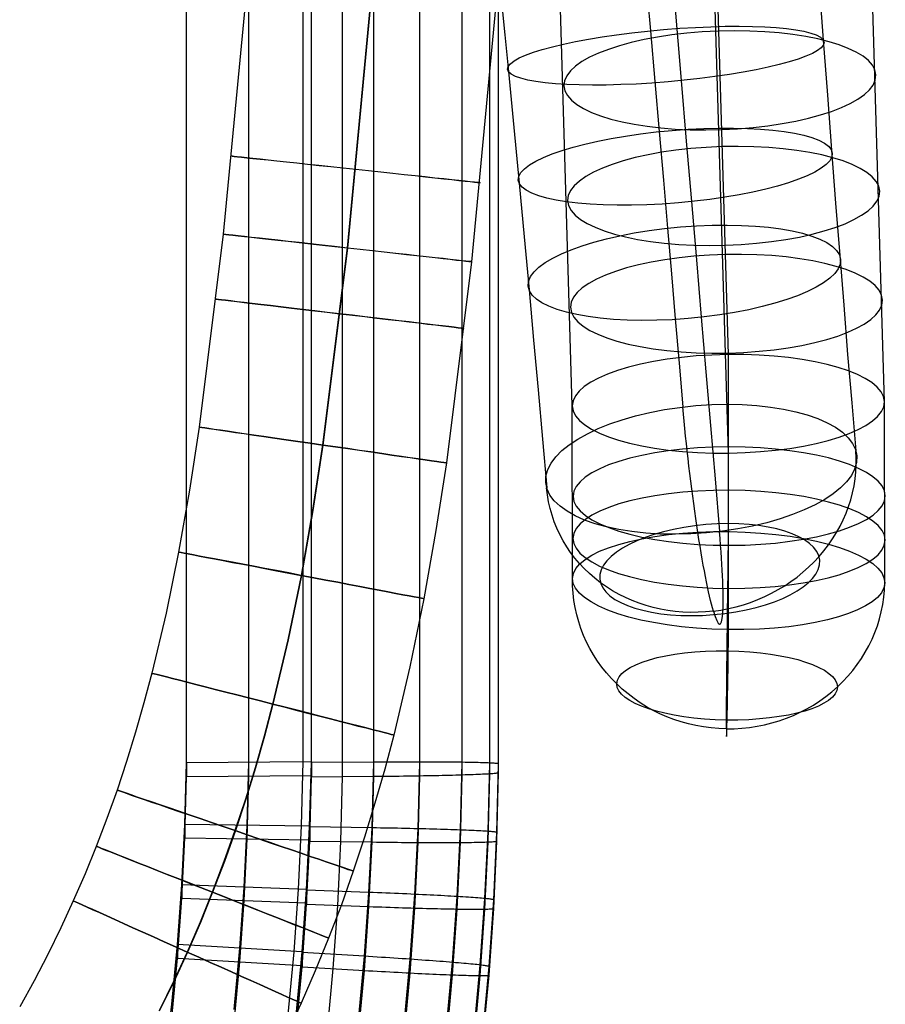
# Model space of a CAD drawing. Extents: x -1634 to -184, y -278 to 263.
# Tile 200 of 242: x -253 to -184, y -133 to -55. Entities that reach past the tile are written whole.
import ezdxf

# ---------------------------------------------------------------- set-up
doc = ezdxf.new("R2010")
doc.units = 0
doc.layers.add('PREDEFINITO', color=7, linetype='CONTINUOUS')

msp = doc.modelspace()

# ---------------------------------------------------------------- linework, layer by layer
at = {"layer": 'PREDEFINITO'}
for p, q in [((-230.394, -62.911, 445.423), (-230.393, 29.189, 443.371)), ((-224.748, -114.096, 446.651), (-224.746, 29.187, 443.416)), ((-221.067, -114.083, 445.948), (-221.066, 29.251, 442.712)), ((-217.677, -114.107, 443.722), (-217.677, 29.274, 440.484)), ((-215.451, -114.167, 440.332), (-215.451, 29.245, 437.094)), ((-239.746, -114.159, 444.652), (-239.742, 28.916, 441.421)), ((-234.746, -114.12, 444.651), (-234.743, 29.024, 441.419)), ((-229.747, -114.134, 446.652), (-229.744, 29.079, 443.418)), ((-229.747, -114.623, 420.656), (-229.745, 28.59, 417.422)), ((-229.747, -114.698, 421.658), (-229.744, 28.515, 418.424)), ((-229.746, -114.081, 444.65), (-229.745, 29.132, 441.416)), ((-215.451, -115.01, 402.98), (-215.451, 28.402, 399.741)), ((-214.749, -114.244, 436.652), (-214.749, 29.177, 433.413)), ((-214.749, -114.922, 406.659), (-214.749, 28.5, 403.421)), ((-239.746, -114.7, 420.658), (-239.742, 28.374, 417.427)), ((-239.746, -115.242, 396.664), (-239.742, 27.833, 393.433)), ((-234.747, -115.204, 396.663), (-234.744, 27.94, 393.431)), ((-229.747, -115.165, 396.662), (-229.746, 28.048, 393.429)), ((-229.746, -115.263, 396.665), (-229.743, 27.951, 393.431)), ((-227.247, -115.243, 396.664), (-227.245, 28.005, 393.43)), ((-224.748, -115.224, 396.664), (-224.746, 28.058, 393.428)), ((-221.067, -115.18, 397.365), (-221.066, 28.154, 394.128)), ((-217.677, -115.104, 399.591), (-217.677, 28.277, 396.353)), ((-232.503, -26.39, 300.087), (-236.805, -71.805, 300.203)), ((-222.542, -27.106, 310.1), (-226.879, -72.899, 310.218)), ((-222.522, -27.196, 290.101), (-226.853, -72.92, 290.218)), ((-212.561, -27.912, 300.114), (-216.927, -74.015, 300.232)), ((-196.35, -81.447, 621.045), (-197.536, -41.815, 634.238)), ((-183.851, -85.239, 632.958), (-185.052, -45.178, 646.292)), ((-208.849, -85.549, 632.854), (-210.022, -46.317, 645.914)), ((-196.35, -89.34, 644.767), (-197.537, -49.68, 657.968)), ((-214.549, -52.898, 616.932), (-214.259, -55.837, 616.532)), ((-202.823, -52.872, 602.91), (-202.594, -55.517, 602.531)), ((-200.671, -53.144, 628.526), (-200.401, -56.332, 628.059)), ((-188.965, -53.367, 614.436), (-188.753, -56.259, 613.986)), ((-214.259, -55.837, 616.532), (-213.973, -58.767, 616.069)), ((-202.594, -55.517, 602.531), (-202.243, -59.569, 601.83)), ((-200.401, -56.332, 628.059), (-200.132, -59.509, 627.524)), ((-188.753, -56.259, 613.986), (-188.425, -60.687, 613.17)), ((-213.973, -58.767, 616.069), (-213.539, -63.254, 615.232)), ((-202.243, -59.569, 601.83), (-201.895, -63.596, 600.988)), ((-200.132, -59.509, 627.524), (-199.721, -64.371, 626.572)), ((-188.425, -60.687, 613.17), (-188.092, -65.084, 612.206)), ((-230.394, -114.034, 446.562), (-230.394, -62.911, 445.423)), ((-213.539, -63.254, 615.232), (-213.114, -67.71, 614.246)), ((-201.895, -63.596, 600.988), (-201.559, -67.48, 600.035)), ((-199.721, -64.371, 626.572), (-199.311, -69.198, 625.464)), ((-188.092, -65.084, 612.206), (-187.766, -69.324, 611.128)), ((-213.114, -67.71, 614.246), (-212.709, -72.008, 613.145)), ((-201.559, -67.48, 600.035), (-201.227, -71.331, 598.949)), ((-199.311, -69.198, 625.464), (-198.916, -73.851, 624.239)), ((-187.766, -69.324, 611.128), (-187.437, -73.526, 609.912)), ((-201.227, -71.331, 598.949), (-200.914, -74.973, 597.79)), ((-236.805, -71.805, 300.203), (-238.727, -87.266, 300.211)), ((-212.709, -72.008, 613.145), (-212.314, -76.268, 611.906)), ((-226.879, -72.899, 310.218), (-228.844, -88.693, 310.225)), ((-226.853, -72.92, 290.218), (-228.816, -88.699, 290.225)), ((-216.927, -74.015, 300.232), (-218.933, -90.127, 300.24)), ((-198.916, -73.851, 624.239), (-198.524, -78.463, 622.869)), ((-187.437, -73.526, 609.912), (-187.12, -77.5, 608.624)), ((-200.914, -74.973, 597.79), (-200.604, -78.576, 596.512)), ((-212.314, -76.268, 611.906), (-211.946, -80.298, 610.594)), ((-187.12, -77.5, 608.624), (-186.801, -81.432, 607.212)), ((-200.604, -78.576, 596.512), (-200.299, -82.136, 595.116)), ((-198.524, -78.463, 622.869), (-198.153, -82.825, 621.428)), ((-211.946, -80.298, 610.594), (-211.588, -84.286, 609.158)), ((-196.332, -95.628, 616.337), (-196.35, -81.447, 621.045)), ((-186.801, -81.432, 607.212), (-186.479, -85.317, 605.678)), ((-200.299, -82.136, 595.116), (-199.998, -85.649, 593.604)), ((-198.153, -82.825, 621.428), (-197.785, -87.142, 619.858)), ((-211.588, -84.286, 609.158), (-211.241, -88.229, 607.598)), ((-208.831, -99.392, 628.258), (-208.849, -85.549, 632.854)), ((-186.479, -85.317, 605.678), (-186.154, -89.153, 604.023)), ((-183.833, -99.72, 628.149), (-183.851, -85.239, 632.958)), ((-238.727, -87.266, 300.211), (-239.503, -92.298, 300.211)), ((-197.785, -87.142, 619.858), (-197.421, -91.411, 618.16)), ((-211.241, -88.229, 607.598), (-210.904, -92.123, 605.918)), ((-228.844, -88.693, 310.225), (-229.651, -93.923, 310.225)), ((-228.816, -88.699, 290.225), (-229.622, -93.927, 290.225)), ((-196.332, -103.484, 640.07), (-196.35, -89.34, 644.767)), ((-218.933, -90.127, 300.24), (-219.77, -95.552, 300.24)), ((-197.421, -91.411, 618.16), (-197.06, -95.628, 616.337)), ((-239.503, -92.298, 300.211), (-240.383, -97.268, 300.21)), ((-229.651, -93.923, 310.225), (-230.573, -99.134, 310.224)), ((-229.622, -93.927, 290.225), (-230.544, -99.136, 290.225)), ((-219.77, -95.552, 300.24), (-220.735, -101.002, 300.239)), ((-240.383, -97.268, 300.21), (-241.384, -102.157, 300.209)), ((-230.573, -99.134, 310.224), (-231.633, -104.308, 310.223)), ((-230.544, -99.136, 290.225), (-231.603, -104.308, 290.223)), ((-220.735, -101.002, 300.239), (-221.852, -106.459, 300.237)), ((-241.384, -102.157, 300.209), (-242.526, -106.969, 300.207)), ((-231.633, -104.308, 310.223), (-232.852, -109.445, 310.221)), ((-231.603, -104.308, 290.223), (-232.823, -109.446, 290.221)), ((-242.526, -106.969, 300.207), (-243.157, -109.346, 300.206)), ((-221.852, -106.459, 300.237), (-223.149, -111.922, 300.236)), ((-243.157, -109.346, 300.206), (-243.83, -111.7, 300.206)), ((-232.852, -109.445, 310.221), (-233.53, -112, 310.221)), ((-232.823, -109.446, 290.221), (-233.501, -112.001, 290.221)), ((-243.83, -111.7, 300.206), (-244.546, -114.03, 300.205)), ((-223.149, -111.922, 300.236), (-223.874, -114.655, 300.235)), ((-233.53, -112, 310.221), (-234.257, -114.542, 310.22)), ((-233.501, -112.001, 290.221), (-234.228, -114.543, 290.22)), ((-244.546, -114.03, 300.205), (-245.308, -116.334, 300.204)), ((-239.879, -119.085, 444.763), (-239.746, -114.159, 444.652)), ((-229.746, -114.081, 444.65), (-239.746, -114.159, 444.652)), ((-239.746, -114.159, 444.652), (-239.746, -115.242, 396.664)), ((-234.88, -119.158, 444.765), (-234.746, -114.12, 444.651)), ((-230.529, -119.198, 446.677), (-230.394, -114.034, 446.562)), ((-229.884, -119.285, 446.768), (-229.747, -114.134, 446.652)), ((-229.881, -119.232, 444.766), (-229.746, -114.081, 444.65)), ((-229.747, -115.165, 396.662), (-229.746, -114.081, 444.65)), ((-224.748, -114.096, 446.651), (-229.747, -114.134, 446.652)), ((-229.747, -114.134, 446.652), (-229.746, -115.263, 396.665)), ((-224.885, -119.358, 446.77), (-224.748, -114.096, 446.651)), ((-224.406, -114.093, 446.645), (-224.748, -114.096, 446.651)), ((-224.065, -114.091, 446.628), (-224.406, -114.093, 446.645)), ((-223.725, -114.089, 446.598), (-224.065, -114.091, 446.628)), ((-223.386, -114.087, 446.558), (-223.725, -114.089, 446.598)), ((-223.049, -114.086, 446.505), (-223.386, -114.087, 446.558)), ((-222.713, -114.085, 446.441), (-223.049, -114.086, 446.505)), ((-222.38, -114.084, 446.366), (-222.713, -114.085, 446.441)), ((-222.05, -114.083, 446.28), (-222.38, -114.084, 446.366)), ((-221.723, -114.083, 446.182), (-222.05, -114.083, 446.28)), ((-221.399, -114.083, 446.073), (-221.723, -114.083, 446.182)), ((-221.079, -114.083, 445.953), (-221.399, -114.083, 446.073)), ((-221.204, -119.429, 446.069), (-221.067, -114.083, 445.948)), ((-220.764, -114.084, 445.823), (-221.079, -114.083, 445.953)), ((-220.453, -114.084, 445.681), (-220.764, -114.084, 445.823)), ((-220.147, -114.085, 445.529), (-220.453, -114.084, 445.681)), ((-219.847, -114.087, 445.367), (-220.147, -114.085, 445.529)), ((-219.552, -114.088, 445.195), (-219.847, -114.087, 445.367)), ((-219.264, -114.09, 445.012), (-219.552, -114.088, 445.195)), ((-218.981, -114.092, 444.82), (-219.264, -114.09, 445.012)), ((-218.706, -114.095, 444.618), (-218.981, -114.092, 444.82)), ((-218.437, -114.098, 444.407), (-218.706, -114.095, 444.618)), ((-218.176, -114.101, 444.187), (-218.437, -114.098, 444.407)), ((-217.923, -114.104, 443.959), (-218.176, -114.101, 444.187)), ((-217.677, -114.107, 443.721), (-217.923, -114.104, 443.959)), ((-217.815, -119.529, 443.844), (-217.677, -114.107, 443.722)), ((-217.44, -114.111, 443.476), (-217.677, -114.107, 443.721)), ((-217.211, -114.115, 443.222), (-217.44, -114.111, 443.476)), ((-216.991, -114.119, 442.961), (-217.211, -114.115, 443.222)), ((-216.78, -114.124, 442.693), (-216.991, -114.119, 442.961)), ((-216.579, -114.128, 442.417), (-216.78, -114.124, 442.693)), ((-216.387, -114.133, 442.135), (-216.579, -114.128, 442.417)), ((-216.204, -114.138, 441.846), (-216.387, -114.133, 442.135)), ((-216.032, -114.144, 441.552), (-216.204, -114.138, 441.846)), ((-215.87, -114.149, 441.251), (-216.032, -114.144, 441.552)), ((-215.718, -114.155, 440.946), (-215.87, -114.149, 441.251)), ((-215.576, -114.161, 440.635), (-215.718, -114.155, 440.946)), ((-215.588, -119.638, 440.455), (-215.451, -114.167, 440.332)), ((-215.446, -114.167, 440.319), (-215.576, -114.161, 440.635)), ((-215.326, -114.173, 440), (-215.446, -114.167, 440.319)), ((-215.217, -114.18, 439.676), (-215.326, -114.173, 440)), ((-215.119, -114.186, 439.349), (-215.217, -114.18, 439.676)), ((-215.033, -114.193, 439.019), (-215.119, -114.186, 439.349)), ((-214.958, -114.2, 438.686), (-215.033, -114.193, 439.019)), ((-214.894, -114.207, 438.35), (-214.958, -114.2, 438.686)), ((-214.842, -114.214, 438.013), (-214.894, -114.207, 438.35)), ((-214.886, -119.732, 436.776), (-214.749, -114.244, 436.652)), ((-214.801, -114.222, 437.674), (-214.842, -114.214, 438.013)), ((-214.772, -114.229, 437.334), (-214.801, -114.222, 437.674)), ((-214.755, -114.237, 436.993), (-214.772, -114.229, 437.334)), ((-214.749, -114.244, 436.652), (-214.755, -114.237, 436.993)), ((-214.749, -114.922, 406.659), (-214.749, -114.244, 436.652)), ((-239.879, -119.626, 420.769), (-239.746, -114.7, 420.658)), ((-234.257, -114.542, 310.22), (-235.034, -117.068, 310.219)), ((-234.228, -114.543, 290.22), (-235.005, -117.07, 290.219)), ((-229.883, -119.849, 421.775), (-229.747, -114.698, 421.658)), ((-229.881, -119.774, 420.773), (-229.747, -114.623, 420.656)), ((-223.874, -114.655, 300.235), (-224.654, -117.384, 300.234)), ((-218.706, -115.132, 398.694), (-218.437, -115.125, 398.905)), ((-218.437, -115.125, 398.905), (-218.176, -115.118, 399.125)), ((-218.176, -115.118, 399.125), (-217.923, -115.111, 399.354)), ((-217.923, -115.111, 399.354), (-217.677, -115.104, 399.591)), ((-217.815, -120.525, 399.713), (-217.677, -115.104, 399.591)), ((-217.677, -115.104, 399.591), (-217.44, -115.096, 399.836)), ((-217.44, -115.096, 399.836), (-217.211, -115.089, 400.09)), ((-217.211, -115.089, 400.09), (-216.991, -115.081, 400.351)), ((-216.991, -115.081, 400.351), (-216.78, -115.074, 400.619)), ((-216.78, -115.074, 400.619), (-216.579, -115.066, 400.895)), ((-216.579, -115.066, 400.895), (-216.387, -115.058, 401.177)), ((-216.387, -115.058, 401.177), (-216.204, -115.05, 401.465)), ((-216.204, -115.05, 401.465), (-216.032, -115.042, 401.76)), ((-216.032, -115.042, 401.76), (-215.87, -115.034, 402.06)), ((-215.87, -115.034, 402.06), (-215.718, -115.026, 402.366)), ((-215.718, -115.026, 402.366), (-215.576, -115.018, 402.677)), ((-215.588, -120.482, 403.103), (-215.451, -115.01, 402.98)), ((-215.576, -115.018, 402.677), (-215.446, -115.01, 402.992)), ((-215.446, -115.01, 402.992), (-215.326, -115.002, 403.312)), ((-215.326, -115.002, 403.312), (-215.217, -114.993, 403.635)), ((-215.217, -114.993, 403.635), (-215.119, -114.985, 403.962)), ((-215.119, -114.985, 403.962), (-215.033, -114.977, 404.293)), ((-215.033, -114.977, 404.293), (-214.958, -114.969, 404.625)), ((-214.958, -114.969, 404.625), (-214.894, -114.961, 404.961)), ((-214.894, -114.961, 404.961), (-214.842, -114.953, 405.298)), ((-214.886, -120.409, 406.783), (-214.749, -114.922, 406.659)), ((-214.842, -114.953, 405.298), (-214.801, -114.945, 405.637)), ((-214.801, -114.945, 405.637), (-214.772, -114.937, 405.977)), ((-214.772, -114.937, 405.977), (-214.755, -114.929, 406.318)), ((-214.755, -114.929, 406.318), (-214.749, -114.922, 406.659)), ((-239.879, -120.168, 396.775), (-239.746, -115.242, 396.664)), ((-239.746, -115.242, 396.664), (-229.747, -115.165, 396.662)), ((-234.88, -120.242, 396.777), (-234.747, -115.204, 396.663)), ((-229.883, -120.413, 396.781), (-229.746, -115.263, 396.665)), ((-229.882, -120.316, 396.779), (-229.747, -115.165, 396.662)), ((-229.746, -115.263, 396.665), (-224.748, -115.224, 396.664)), ((-227.384, -120.45, 396.782), (-227.247, -115.243, 396.664)), ((-224.885, -120.487, 396.783), (-224.748, -115.224, 396.664)), ((-224.748, -115.224, 396.664), (-224.406, -115.222, 396.669)), ((-224.406, -115.222, 396.669), (-224.065, -115.218, 396.687)), ((-224.065, -115.218, 396.687), (-223.725, -115.215, 396.716)), ((-223.725, -115.215, 396.716), (-223.386, -115.212, 396.757)), ((-223.386, -115.212, 396.757), (-223.049, -115.208, 396.809)), ((-223.049, -115.208, 396.809), (-222.713, -115.204, 396.873)), ((-222.713, -115.204, 396.873), (-222.38, -115.2, 396.948)), ((-222.38, -115.2, 396.948), (-222.05, -115.195, 397.034)), ((-222.05, -115.195, 397.034), (-221.723, -115.19, 397.132)), ((-221.723, -115.19, 397.132), (-221.399, -115.185, 397.24)), ((-221.399, -115.185, 397.24), (-221.079, -115.18, 397.36)), ((-221.204, -120.526, 397.486), (-221.067, -115.18, 397.365)), ((-221.079, -115.18, 397.36), (-220.764, -115.175, 397.491)), ((-220.764, -115.175, 397.491), (-220.453, -115.169, 397.632)), ((-220.453, -115.169, 397.632), (-220.147, -115.164, 397.784)), ((-220.147, -115.164, 397.784), (-219.847, -115.158, 397.946)), ((-219.847, -115.158, 397.946), (-219.552, -115.151, 398.118)), ((-219.552, -115.151, 398.118), (-219.264, -115.145, 398.301)), ((-219.264, -115.145, 398.301), (-218.981, -115.139, 398.493)), ((-218.981, -115.139, 398.493), (-218.706, -115.132, 398.694)), ((-245.308, -116.334, 300.204), (-246.114, -118.599, 300.203)), ((-235.034, -117.068, 310.219), (-235.864, -119.577, 310.218)), ((-235.005, -117.07, 290.219), (-235.835, -119.58, 290.218)), ((-224.654, -117.384, 300.234), (-225.492, -120.108, 300.233)), ((-246.114, -118.599, 300.203), (-246.969, -120.84, 300.203)), ((-240.12, -123.915, 444.872), (-239.879, -119.085, 444.763)), ((-240.12, -124.456, 420.878), (-239.879, -119.626, 420.769)), ((-229.881, -119.232, 444.766), (-239.879, -119.085, 444.763)), ((-239.879, -119.085, 444.763), (-239.879, -120.168, 396.775)), ((-235.864, -119.577, 310.218), (-236.744, -122.054, 310.217)), ((-235.835, -119.58, 290.218), (-236.717, -122.058, 290.217)), ((-235.123, -124.102, 444.876), (-234.88, -119.158, 444.765)), ((-230.776, -124.269, 446.79), (-230.529, -119.198, 446.677)), ((-230.132, -124.341, 446.882), (-229.884, -119.285, 446.768)), ((-230.132, -124.905, 421.889), (-229.883, -119.849, 421.775)), ((-230.128, -124.83, 420.887), (-229.881, -119.774, 420.773)), ((-230.127, -124.288, 444.881), (-229.881, -119.232, 444.766)), ((-224.885, -119.358, 446.77), (-229.884, -119.285, 446.768)), ((-229.884, -119.285, 446.768), (-229.883, -120.413, 396.781)), ((-229.882, -120.316, 396.779), (-229.881, -119.232, 444.766)), ((-225.136, -124.528, 446.887), (-224.885, -119.358, 446.77)), ((-224.543, -119.364, 446.764), (-224.885, -119.358, 446.77)), ((-224.202, -119.369, 446.747), (-224.543, -119.364, 446.764)), ((-223.862, -119.375, 446.718), (-224.202, -119.369, 446.747)), ((-223.523, -119.381, 446.677), (-223.862, -119.375, 446.718)), ((-223.186, -119.387, 446.625), (-223.523, -119.381, 446.677)), ((-222.85, -119.393, 446.561), (-223.186, -119.387, 446.625)), ((-222.517, -119.4, 446.486), (-222.85, -119.393, 446.561)), ((-222.187, -119.407, 446.4), (-222.517, -119.4, 446.486)), ((-221.86, -119.414, 446.302), (-222.187, -119.407, 446.4)), ((-221.536, -119.421, 446.194), (-221.86, -119.414, 446.302)), ((-221.217, -119.428, 446.074), (-221.536, -119.421, 446.194)), ((-221.458, -124.681, 446.188), (-221.204, -119.429, 446.069)), ((-220.901, -119.436, 445.943), (-221.217, -119.428, 446.074)), ((-220.59, -119.444, 445.802), (-220.901, -119.436, 445.943)), ((-220.285, -119.452, 445.65), (-220.59, -119.444, 445.802)), ((-219.984, -119.46, 445.488), (-220.285, -119.452, 445.65)), ((-219.69, -119.468, 445.316), (-219.984, -119.46, 445.488)), ((-219.401, -119.476, 445.134), (-219.69, -119.468, 445.316)), ((-219.119, -119.485, 444.942), (-219.401, -119.476, 445.134)), ((-218.843, -119.494, 444.74), (-219.119, -119.485, 444.942)), ((-218.575, -119.502, 444.529), (-218.843, -119.494, 444.74)), ((-218.314, -119.511, 444.31), (-218.575, -119.502, 444.529)), ((-218.06, -119.52, 444.081), (-218.314, -119.511, 444.31)), ((-218.07, -124.858, 443.964), (-217.815, -119.529, 443.844)), ((-217.815, -119.529, 443.844), (-218.06, -119.52, 444.081)), ((-217.577, -119.538, 443.598), (-217.815, -119.529, 443.844)), ((-217.349, -119.547, 443.345), (-217.577, -119.538, 443.598)), ((-217.129, -119.556, 443.084), (-217.349, -119.547, 443.345)), ((-216.918, -119.565, 442.816), (-217.129, -119.556, 443.084)), ((-216.716, -119.575, 442.54), (-216.918, -119.565, 442.816)), ((-216.524, -119.584, 442.258), (-216.716, -119.575, 442.54)), ((-216.342, -119.593, 441.97), (-216.524, -119.584, 442.258)), ((-216.169, -119.602, 441.675), (-216.342, -119.593, 441.97)), ((-216.007, -119.611, 441.375), (-216.169, -119.602, 441.675)), ((-215.855, -119.621, 441.069), (-216.007, -119.611, 441.375)), ((-215.714, -119.63, 440.758), (-215.855, -119.621, 441.069)), ((-215.845, -125.018, 440.577), (-215.588, -119.638, 440.455)), ((-215.583, -119.639, 440.443), (-215.714, -119.63, 440.758)), ((-215.464, -119.648, 440.123), (-215.583, -119.639, 440.443)), ((-215.355, -119.657, 439.8), (-215.464, -119.648, 440.123)), ((-215.257, -119.665, 439.473), (-215.355, -119.657, 439.8)), ((-215.171, -119.674, 439.143), (-215.257, -119.665, 439.473)), ((-215.095, -119.683, 438.81), (-215.171, -119.674, 439.143)), ((-215.144, -125.127, 436.898), (-214.886, -119.732, 436.776)), ((-215.032, -119.691, 438.474), (-215.095, -119.683, 438.81)), ((-214.979, -119.7, 438.137), (-215.032, -119.691, 438.474)), ((-214.939, -119.708, 437.798), (-214.979, -119.7, 438.137)), ((-214.91, -119.716, 437.458), (-214.939, -119.708, 437.798)), ((-214.892, -119.724, 437.117), (-214.91, -119.716, 437.458)), ((-214.886, -119.732, 436.776), (-214.892, -119.724, 437.117)), ((-214.886, -120.409, 406.783), (-214.886, -119.732, 436.776)), ((-240.12, -124.998, 396.884), (-239.879, -120.168, 396.775)), ((-239.879, -120.168, 396.775), (-229.882, -120.316, 396.779)), ((-235.124, -125.185, 396.889), (-234.88, -120.242, 396.777)), ((-230.131, -125.469, 396.895), (-229.883, -120.413, 396.781)), ((-230.128, -125.372, 396.893), (-229.882, -120.316, 396.779)), ((-229.883, -120.413, 396.781), (-224.885, -120.487, 396.783)), ((-227.634, -125.563, 396.897), (-227.384, -120.45, 396.782)), ((-225.492, -120.108, 300.233), (-226.391, -122.823, 300.232)), ((-225.136, -125.656, 396.899), (-224.885, -120.487, 396.783)), ((-224.885, -120.487, 396.783), (-224.543, -120.492, 396.789)), ((-224.543, -120.492, 396.789), (-224.202, -120.497, 396.806)), ((-224.202, -120.497, 396.806), (-223.862, -120.501, 396.835)), ((-223.862, -120.501, 396.835), (-223.523, -120.505, 396.876)), ((-223.523, -120.505, 396.876), (-223.186, -120.509, 396.929)), ((-223.186, -120.509, 396.929), (-222.85, -120.512, 396.992)), ((-222.85, -120.512, 396.992), (-222.517, -120.516, 397.068)), ((-222.517, -120.516, 397.068), (-222.187, -120.519, 397.154)), ((-222.187, -120.519, 397.154), (-221.86, -120.521, 397.252)), ((-221.86, -120.521, 397.252), (-221.536, -120.524, 397.361)), ((-221.536, -120.524, 397.361), (-221.217, -120.526, 397.481)), ((-221.458, -125.778, 397.604), (-221.204, -120.526, 397.486)), ((-221.217, -120.526, 397.481), (-220.901, -120.527, 397.612)), ((-220.901, -120.527, 397.612), (-220.59, -120.529, 397.753)), ((-220.59, -120.529, 397.753), (-220.285, -120.53, 397.905)), ((-220.285, -120.53, 397.905), (-219.984, -120.531, 398.067)), ((-219.984, -120.531, 398.067), (-219.69, -120.531, 398.24)), ((-219.69, -120.531, 398.24), (-219.401, -120.531, 398.422)), ((-219.401, -120.531, 398.422), (-219.119, -120.531, 398.614)), ((-219.119, -120.531, 398.614), (-218.843, -120.531, 398.816)), ((-218.843, -120.531, 398.816), (-218.575, -120.53, 399.027)), ((-218.575, -120.53, 399.027), (-218.314, -120.529, 399.247)), ((-218.314, -120.529, 399.247), (-218.06, -120.527, 399.476)), ((-218.07, -125.855, 399.833), (-217.815, -120.525, 399.713)), ((-218.06, -120.527, 399.476), (-217.815, -120.525, 399.713)), ((-217.815, -120.525, 399.713), (-217.577, -120.523, 399.959)), ((-217.577, -120.523, 399.959), (-217.349, -120.521, 400.212)), ((-217.349, -120.521, 400.212), (-217.129, -120.518, 400.473)), ((-217.129, -120.518, 400.473), (-216.918, -120.516, 400.742)), ((-216.918, -120.516, 400.742), (-216.716, -120.512, 401.018)), ((-216.716, -120.512, 401.018), (-216.524, -120.509, 401.3)), ((-216.524, -120.509, 401.3), (-216.342, -120.505, 401.588)), ((-216.342, -120.505, 401.588), (-216.169, -120.501, 401.883)), ((-216.169, -120.501, 401.883), (-216.007, -120.496, 402.184)), ((-216.007, -120.496, 402.184), (-215.855, -120.492, 402.489)), ((-215.855, -120.492, 402.489), (-215.714, -120.487, 402.8)), ((-215.845, -125.861, 403.225), (-215.588, -120.482, 403.103)), ((-215.714, -120.487, 402.8), (-215.583, -120.482, 403.116)), ((-215.583, -120.482, 403.116), (-215.464, -120.476, 403.435)), ((-215.464, -120.476, 403.435), (-215.355, -120.47, 403.759)), ((-215.355, -120.47, 403.759), (-215.257, -120.465, 404.086)), ((-215.257, -120.465, 404.086), (-215.171, -120.458, 404.416)), ((-215.171, -120.458, 404.416), (-215.095, -120.452, 404.749)), ((-215.144, -125.804, 406.905), (-214.886, -120.409, 406.783)), ((-215.095, -120.452, 404.749), (-215.032, -120.445, 405.085)), ((-215.032, -120.445, 405.085), (-214.979, -120.438, 405.422)), ((-214.979, -120.438, 405.422), (-214.939, -120.431, 405.761)), ((-214.939, -120.431, 405.761), (-214.91, -120.424, 406.101)), ((-214.91, -120.424, 406.101), (-214.892, -120.417, 406.442)), ((-214.892, -120.417, 406.442), (-214.886, -120.409, 406.783)), ((-246.969, -120.84, 300.203), (-247.865, -123.035, 300.202)), ((-236.744, -122.054, 310.217), (-237.681, -124.51, 310.217)), ((-236.717, -122.058, 290.217), (-237.654, -124.516, 290.217)), ((-226.391, -122.823, 300.232), (-227.347, -125.513, 300.231)), ((-247.865, -123.035, 300.202), (-248.81, -125.209, 300.202)), ((-240.466, -128.698, 444.98), (-240.12, -123.915, 444.872)), ((-240.466, -129.24, 420.986), (-240.12, -124.456, 420.878)), ((-230.127, -124.288, 444.881), (-240.12, -123.915, 444.872)), ((-240.12, -123.915, 444.872), (-240.12, -124.998, 396.884)), ((-237.681, -124.51, 310.217), (-238.663, -126.916, 310.216)), ((-237.654, -124.516, 290.217), (-238.636, -126.923, 290.216)), ((-235.475, -128.996, 444.987), (-235.123, -124.102, 444.876)), ((-231.133, -129.289, 446.902), (-230.776, -124.269, 446.79)), ((-230.492, -129.347, 446.995), (-230.132, -124.341, 446.882)), ((-230.484, -129.295, 444.994), (-230.127, -124.288, 444.881)), ((-225.136, -124.528, 446.887), (-230.132, -124.341, 446.882)), ((-230.132, -124.341, 446.882), (-230.131, -125.469, 396.895)), ((-230.128, -125.372, 396.893), (-230.127, -124.288, 444.881)), ((-225.501, -129.645, 447.002), (-225.136, -124.528, 446.887)), ((-224.795, -124.541, 446.881), (-225.136, -124.528, 446.887)), ((-224.454, -124.554, 446.864), (-224.795, -124.541, 446.881)), ((-224.114, -124.567, 446.835), (-224.454, -124.554, 446.864)), ((-223.775, -124.581, 446.795), (-224.114, -124.567, 446.835)), ((-223.438, -124.594, 446.743), (-223.775, -124.581, 446.795)), ((-223.103, -124.608, 446.679), (-223.438, -124.594, 446.743)), ((-248.81, -125.209, 300.202), (-249.81, -127.37, 300.202)), ((-240.466, -129.782, 396.992), (-240.12, -124.998, 396.884)), ((-240.12, -124.998, 396.884), (-230.128, -125.372, 396.893)), ((-235.475, -130.08, 396.999), (-235.124, -125.185, 396.889)), ((-230.491, -129.911, 422.002), (-230.132, -124.905, 421.889)), ((-230.485, -130.378, 397.006), (-230.128, -125.372, 396.893)), ((-230.484, -129.836, 421), (-230.128, -124.83, 420.887)), ((-222.77, -124.623, 446.604), (-223.103, -124.608, 446.679)), ((-222.44, -124.637, 446.518), (-222.77, -124.623, 446.604)), ((-222.113, -124.651, 446.421), (-222.44, -124.637, 446.518)), ((-221.79, -124.666, 446.312), (-222.113, -124.651, 446.421)), ((-221.826, -129.881, 446.305), (-221.458, -124.681, 446.188)), ((-221.47, -124.681, 446.193), (-221.79, -124.666, 446.312)), ((-221.155, -124.695, 446.062), (-221.47, -124.681, 446.193)), ((-220.844, -124.71, 445.921), (-221.155, -124.695, 446.062)), ((-220.539, -124.725, 445.769), (-220.844, -124.71, 445.921)), ((-220.239, -124.74, 445.608), (-220.539, -124.725, 445.769)), ((-219.944, -124.755, 445.435), (-220.239, -124.74, 445.608)), ((-219.656, -124.77, 445.253), (-219.944, -124.755, 445.435)), ((-219.374, -124.785, 445.061), (-219.656, -124.77, 445.253)), ((-219.098, -124.799, 444.86), (-219.374, -124.785, 445.061)), ((-218.83, -124.814, 444.649), (-219.098, -124.799, 444.86)), ((-218.569, -124.829, 444.43), (-218.83, -124.814, 444.649)), ((-218.316, -124.844, 444.201), (-218.569, -124.829, 444.43)), ((-218.443, -130.133, 444.083), (-218.07, -124.858, 443.964)), ((-218.07, -124.858, 443.964), (-218.316, -124.844, 444.201)), ((-217.833, -124.873, 443.719), (-218.07, -124.858, 443.964)), ((-217.605, -124.887, 443.466), (-217.833, -124.873, 443.719)), ((-217.385, -124.901, 443.205), (-217.605, -124.887, 443.466)), ((-217.174, -124.915, 442.937), (-217.385, -124.901, 443.205)), ((-216.973, -124.929, 442.661), (-217.174, -124.915, 442.937)), ((-216.781, -124.942, 442.379), (-216.973, -124.929, 442.661)), ((-216.598, -124.956, 442.091), (-216.781, -124.942, 442.379)), ((-216.426, -124.969, 441.796), (-216.598, -124.956, 442.091)), ((-216.264, -124.981, 441.496), (-216.426, -124.969, 441.796)), ((-216.112, -124.994, 441.19), (-216.264, -124.981, 441.496)), ((-216.22, -130.343, 440.697), (-215.845, -125.018, 440.577)), ((-215.971, -125.006, 440.88), (-216.112, -124.994, 441.19)), ((-215.84, -125.018, 440.564), (-215.971, -125.006, 440.88)), ((-215.721, -125.03, 440.245), (-215.84, -125.018, 440.564)), ((-215.612, -125.041, 439.921), (-215.721, -125.03, 440.245)), ((-215.514, -125.052, 439.594), (-215.612, -125.041, 439.921)), ((-215.519, -130.468, 437.018), (-215.144, -125.127, 436.898)), ((-215.428, -125.063, 439.264), (-215.514, -125.052, 439.594)), ((-215.353, -125.073, 438.931), (-215.428, -125.063, 439.264)), ((-215.289, -125.083, 438.596), (-215.353, -125.073, 438.931)), ((-215.237, -125.093, 438.259), (-215.289, -125.083, 438.596)), ((-215.196, -125.102, 437.92), (-215.237, -125.093, 438.259)), ((-215.167, -125.111, 437.58), (-215.196, -125.102, 437.92)), ((-215.15, -125.119, 437.239), (-215.167, -125.111, 437.58)), ((-215.144, -125.127, 436.898), (-215.15, -125.119, 437.239)), ((-215.144, -125.804, 406.905), (-215.144, -125.127, 436.898)), ((-230.49, -130.476, 397.008), (-230.131, -125.469, 396.895)), ((-230.131, -125.469, 396.895), (-225.136, -125.656, 396.899)), ((-227.347, -125.513, 300.231), (-228.366, -128.185, 300.23)), ((-227.995, -130.625, 397.011), (-227.634, -125.563, 396.897)), ((-225.501, -130.774, 397.015), (-225.136, -125.656, 396.899)), ((-225.136, -125.656, 396.899), (-224.795, -125.669, 396.905)), ((-224.795, -125.669, 396.905), (-224.454, -125.681, 396.923)), ((-224.454, -125.681, 396.923), (-224.114, -125.693, 396.953)), ((-224.114, -125.693, 396.953), (-223.775, -125.705, 396.994)), ((-223.775, -125.705, 396.994), (-223.438, -125.717, 397.046)), ((-223.438, -125.717, 397.046), (-223.103, -125.728, 397.11)), ((-223.103, -125.728, 397.11), (-222.77, -125.738, 397.186)), ((-222.77, -125.738, 397.186), (-222.44, -125.749, 397.272)), ((-222.44, -125.749, 397.272), (-222.113, -125.759, 397.37)), ((-222.113, -125.759, 397.37), (-221.79, -125.769, 397.479)), ((-221.826, -130.978, 397.722), (-221.458, -125.778, 397.604)), ((-221.79, -125.769, 397.479), (-221.47, -125.778, 397.599)), ((-221.47, -125.778, 397.599), (-221.155, -125.787, 397.73)), ((-221.155, -125.787, 397.73), (-220.844, -125.795, 397.872)), ((-220.844, -125.795, 397.872), (-220.539, -125.803, 398.024)), ((-220.539, -125.803, 398.024), (-220.239, -125.811, 398.187)), ((-220.239, -125.811, 398.187), (-219.944, -125.818, 398.359)), ((-219.944, -125.818, 398.359), (-219.656, -125.824, 398.542)), ((-219.656, -125.824, 398.542), (-219.374, -125.831, 398.734)), ((-219.374, -125.831, 398.734), (-219.098, -125.836, 398.936)), ((-219.098, -125.836, 398.936), (-218.83, -125.842, 399.147)), ((-218.83, -125.842, 399.147), (-218.569, -125.846, 399.367)), ((-218.569, -125.846, 399.367), (-218.316, -125.851, 399.596)), ((-218.443, -131.13, 399.953), (-218.07, -125.855, 399.833)), ((-218.316, -125.851, 399.596), (-218.07, -125.855, 399.834)), ((-218.07, -125.855, 399.834), (-217.833, -125.858, 400.079)), ((-217.833, -125.858, 400.079), (-217.605, -125.861, 400.333)), ((-217.605, -125.861, 400.333), (-217.385, -125.863, 400.594)), ((-217.385, -125.863, 400.594), (-217.174, -125.865, 400.863)), ((-217.174, -125.865, 400.863), (-216.973, -125.866, 401.138)), ((-216.973, -125.866, 401.138), (-216.781, -125.867, 401.421)), ((-216.781, -125.867, 401.421), (-216.598, -125.867, 401.71)), ((-216.598, -125.867, 401.71), (-216.426, -125.867, 402.004)), ((-216.426, -125.867, 402.004), (-216.264, -125.866, 402.305)), ((-216.264, -125.866, 402.305), (-216.112, -125.865, 402.611)), ((-216.22, -131.186, 403.345), (-215.845, -125.861, 403.225)), ((-216.112, -125.865, 402.611), (-215.971, -125.863, 402.922)), ((-215.971, -125.863, 402.922), (-215.84, -125.861, 403.237)), ((-215.84, -125.861, 403.237), (-215.721, -125.858, 403.557)), ((-215.721, -125.858, 403.557), (-215.612, -125.855, 403.88)), ((-215.612, -125.855, 403.88), (-215.514, -125.852, 404.208)), ((-215.519, -131.145, 407.026), (-215.144, -125.804, 406.905)), ((-215.514, -125.852, 404.208), (-215.428, -125.847, 404.538)), ((-215.428, -125.847, 404.538), (-215.353, -125.843, 404.871)), ((-215.353, -125.843, 404.871), (-215.289, -125.837, 405.206)), ((-215.289, -125.837, 405.206), (-215.237, -125.832, 405.544)), ((-215.237, -125.832, 405.544), (-215.196, -125.826, 405.883)), ((-215.196, -125.826, 405.883), (-215.167, -125.819, 406.223)), ((-215.167, -125.819, 406.223), (-215.15, -125.812, 406.564)), ((-215.15, -125.812, 406.564), (-215.144, -125.804, 406.905)), ((-238.663, -126.916, 310.216), (-239.7, -129.299, 310.216)), ((-238.636, -126.923, 290.216), (-239.674, -129.308, 290.216)), ((-249.81, -127.37, 300.202), (-250.86, -129.507, 300.201)), ((-228.366, -128.185, 300.23), (-229.435, -130.804, 300.23)), ((-240.918, -133.488, 445.088), (-240.466, -128.698, 444.98)), ((-240.918, -134.03, 421.094), (-240.466, -129.24, 420.986)), ((-239.7, -129.299, 310.216), (-240.797, -131.669, 310.215)), ((-239.674, -129.308, 290.216), (-240.771, -131.679, 290.215)), ((-230.484, -129.295, 444.994), (-240.466, -128.698, 444.98)), ((-240.466, -128.698, 444.98), (-240.466, -129.782, 396.992)), ((-235.934, -133.893, 445.098), (-235.475, -128.996, 444.987)), ((-231.601, -134.306, 447.014), (-231.133, -129.289, 446.902)), ((-230.951, -134.297, 445.107), (-230.484, -129.295, 444.994)), ((-230.485, -130.378, 397.006), (-230.484, -129.295, 444.994)), ((-250.86, -129.507, 300.201), (-251.958, -131.617, 300.201)), ((-240.918, -134.571, 397.101), (-240.466, -129.782, 396.992)), ((-240.466, -129.782, 396.992), (-230.485, -130.378, 397.006)), ((-235.935, -134.976, 397.11), (-235.475, -130.08, 396.999)), ((-230.96, -134.349, 447.108), (-230.492, -129.347, 446.995)), ((-230.96, -134.914, 422.115), (-230.491, -129.911, 422.002)), ((-230.951, -134.839, 421.113), (-230.484, -129.836, 421)), ((-225.501, -129.645, 447.002), (-230.492, -129.347, 446.995)), ((-230.492, -129.347, 446.995), (-230.49, -130.476, 397.008)), ((-225.977, -134.754, 447.117), (-225.501, -129.645, 447.002)), ((-225.16, -129.666, 446.997), (-225.501, -129.645, 447.002)), ((-224.819, -129.686, 446.98), (-225.16, -129.666, 446.997)), ((-224.48, -129.707, 446.951), (-224.819, -129.686, 446.98)), ((-224.141, -129.728, 446.911), (-224.48, -129.707, 446.951)), ((-223.805, -129.75, 446.859), (-224.141, -129.728, 446.911)), ((-223.47, -129.771, 446.796), (-223.805, -129.75, 446.859)), ((-223.137, -129.793, 446.721), (-223.47, -129.771, 446.796)), ((-222.807, -129.814, 446.635), (-223.137, -129.793, 446.721)), ((-222.481, -129.836, 446.538), (-222.807, -129.814, 446.635)), ((-222.158, -129.858, 446.429), (-222.481, -129.836, 446.538)), ((-222.308, -135.068, 446.422), (-221.826, -129.881, 446.305)), ((-221.839, -129.88, 446.31), (-222.158, -129.858, 446.429)), ((-221.524, -129.902, 446.18), (-221.839, -129.88, 446.31)), ((-221.214, -129.923, 446.039), (-221.524, -129.902, 446.18)), ((-220.908, -129.945, 445.887), (-221.214, -129.923, 446.039)), ((-220.608, -129.967, 445.726), (-220.908, -129.945, 445.887)), ((-220.314, -129.988, 445.554), (-220.608, -129.967, 445.726)), ((-220.026, -130.009, 445.372), (-220.314, -129.988, 445.554)), ((-219.744, -130.031, 445.18), (-220.026, -130.009, 445.372)), ((-219.469, -130.052, 444.979), (-219.744, -130.031, 445.18)), ((-219.201, -130.072, 444.768), (-219.469, -130.052, 444.979)), ((-218.941, -130.093, 444.549), (-219.201, -130.072, 444.768)), ((-218.687, -130.113, 444.32), (-218.941, -130.093, 444.549)), ((-218.442, -130.133, 444.083), (-218.687, -130.113, 444.32)), ((-230.959, -135.478, 397.121), (-230.49, -130.476, 397.008)), ((-230.952, -135.381, 397.119), (-230.485, -130.378, 397.006)), ((-229.435, -130.804, 300.23), (-230.564, -133.398, 300.229)), ((-230.49, -130.476, 397.008), (-225.501, -130.774, 397.015)), ((-228.468, -135.681, 397.126), (-227.995, -130.625, 397.011)), ((-225.977, -135.883, 397.13), (-225.501, -130.774, 397.015)), ((-225.501, -130.774, 397.015), (-225.16, -130.794, 397.021)), ((-225.16, -130.794, 397.021), (-224.819, -130.814, 397.039)), ((-224.819, -130.814, 397.039), (-224.48, -130.834, 397.069)), ((-224.48, -130.834, 397.069), (-224.141, -130.853, 397.11)), ((-224.141, -130.853, 397.11), (-223.805, -130.872, 397.163)), ((-223.805, -130.872, 397.163), (-223.47, -130.891, 397.227)), ((-223.47, -130.891, 397.227), (-223.137, -130.909, 397.302)), ((-218.93, -135.393, 444.202), (-218.443, -130.133, 444.083)), ((-218.206, -130.153, 443.838), (-218.442, -130.133, 444.083)), ((-217.977, -130.172, 443.585), (-218.206, -130.153, 443.838)), ((-217.758, -130.191, 443.324), (-217.977, -130.172, 443.585)), ((-217.547, -130.21, 443.056), (-217.758, -130.191, 443.324)), ((-217.346, -130.228, 442.781), (-217.547, -130.21, 443.056)), ((-217.154, -130.246, 442.499), (-217.346, -130.228, 442.781)), ((-216.972, -130.263, 442.211), (-217.154, -130.246, 442.499)), ((-216.8, -130.28, 441.916), (-216.972, -130.263, 442.211)), ((-216.638, -130.297, 441.616), (-216.8, -130.28, 441.916)), ((-216.71, -135.65, 440.817), (-216.22, -130.343, 440.697)), ((-216.486, -130.313, 441.31), (-216.638, -130.297, 441.616)), ((-216.345, -130.328, 441), (-216.486, -130.313, 441.31)), ((-216.215, -130.343, 440.685), (-216.345, -130.328, 441)), ((-216.095, -130.357, 440.365), (-216.215, -130.343, 440.685)), ((-215.987, -130.371, 440.042), (-216.095, -130.357, 440.365)), ((-216.011, -135.79, 437.138), (-215.519, -130.468, 437.018)), ((-215.889, -130.384, 439.715), (-215.987, -130.371, 440.042)), ((-215.803, -130.397, 439.385), (-215.889, -130.384, 439.715)), ((-215.728, -130.409, 439.052), (-215.803, -130.397, 439.385)), ((-215.664, -130.42, 438.717), (-215.728, -130.409, 439.052)), ((-215.612, -130.431, 438.379), (-215.664, -130.42, 438.717)), ((-215.571, -130.441, 438.04), (-215.612, -130.431, 438.379)), ((-215.542, -130.451, 437.7), (-215.571, -130.441, 438.04)), ((-215.525, -130.459, 437.359), (-215.542, -130.451, 437.7)), ((-215.519, -130.468, 437.018), (-215.525, -130.459, 437.359)), ((-215.519, -131.145, 407.026), (-215.519, -130.468, 437.018)), ((-251.958, -131.617, 300.201), (-253.105, -133.7, 300.201)), ((-240.797, -131.669, 310.215), (-241.949, -134.014, 310.215)), ((-240.771, -131.679, 290.215), (-241.923, -134.025, 290.215)), ((-223.137, -130.909, 397.302), (-222.807, -130.926, 397.389)), ((-222.807, -130.926, 397.389), (-222.481, -130.944, 397.487)), ((-222.481, -130.944, 397.487), (-222.158, -130.961, 397.597)), ((-222.308, -136.165, 397.839), (-221.826, -130.978, 397.722)), ((-222.158, -130.961, 397.597), (-221.839, -130.977, 397.717)), ((-221.839, -130.977, 397.717), (-221.524, -130.993, 397.848)), ((-221.524, -130.993, 397.848), (-221.214, -131.008, 397.99)), ((-221.214, -131.008, 397.99), (-220.908, -131.023, 398.142)), ((-220.908, -131.023, 398.142), (-220.608, -131.037, 398.305)), ((-220.608, -131.037, 398.305), (-220.314, -131.051, 398.477)), ((-220.314, -131.051, 398.477), (-220.026, -131.064, 398.66)), ((-220.026, -131.064, 398.66), (-219.744, -131.077, 398.853)), ((-219.744, -131.077, 398.853), (-219.469, -131.089, 399.055)), ((-219.469, -131.089, 399.055), (-219.201, -131.1, 399.266)), ((-219.201, -131.1, 399.266), (-218.941, -131.11, 399.486)), ((-218.941, -131.11, 399.486), (-218.687, -131.12, 399.715)), ((-218.93, -136.389, 400.071), (-218.443, -131.13, 399.953)), ((-218.687, -131.12, 399.715), (-218.442, -131.13, 399.953)), ((-218.442, -131.13, 399.953), (-218.206, -131.138, 400.198)), ((-218.206, -131.138, 400.198), (-217.977, -131.146, 400.452)), ((-217.977, -131.146, 400.452), (-217.758, -131.153, 400.714)), ((-217.758, -131.153, 400.714), (-217.547, -131.16, 400.982)), ((-217.547, -131.16, 400.982), (-217.346, -131.166, 401.258)), ((-217.346, -131.166, 401.258), (-217.154, -131.171, 401.541)), ((-217.154, -131.171, 401.541), (-216.972, -131.175, 401.829)), ((-216.972, -131.175, 401.829), (-216.8, -131.179, 402.124)), ((-216.8, -131.179, 402.124), (-216.638, -131.182, 402.425)), ((-216.71, -136.493, 403.465), (-216.22, -131.186, 403.345)), ((-216.638, -131.182, 402.425), (-216.486, -131.184, 402.731)), ((-216.486, -131.184, 402.731), (-216.345, -131.185, 403.042)), ((-216.345, -131.185, 403.042), (-216.215, -131.186, 403.357)), ((-216.215, -131.186, 403.357), (-216.095, -131.186, 403.677)), ((-216.095, -131.186, 403.677), (-215.987, -131.185, 404.001)), ((-216.011, -136.467, 407.146), (-215.519, -131.145, 407.026)), ((-215.987, -131.185, 404.001), (-215.889, -131.184, 404.328)), ((-215.889, -131.184, 404.328), (-215.803, -131.181, 404.658)), ((-215.803, -131.181, 404.658), (-215.728, -131.178, 404.991)), ((-215.728, -131.178, 404.991), (-215.664, -131.174, 405.327)), ((-215.664, -131.174, 405.327), (-215.612, -131.17, 405.664)), ((-215.612, -131.17, 405.664), (-215.571, -131.165, 406.003)), ((-215.571, -131.165, 406.003), (-215.542, -131.159, 406.344)), ((-215.542, -131.159, 406.344), (-215.525, -131.152, 406.684)), ((-215.525, -131.152, 406.684), (-215.519, -131.145, 407.026)), ((-241.791, -140.679, 445.251), (-240.918, -133.488, 445.088)), ((-230.564, -133.398, 300.229), (-231.758, -135.979, 300.229))]:
    msp.add_line(p, q, dxfattribs=at)
at = {"layer": 'PREDEFINITO', "extrusion": (-0.084082, 0.982667, 0.165217)}
msp.add_circle((205.533, 613.206, 62.028), 12.715, dxfattribs=at)
at = {"layer": 'PREDEFINITO', "extrusion": (0.032876, -0.948301, -0.315666)}
msp.add_circle((-198.972, 625.343, -152.572), 12.5, dxfattribs=at)
at = {"layer": 'PREDEFINITO', "extrusion": (-0.082948, 0.969498, 0.230637)}
msp.add_circle((205.533, 608.007, 93.7), 12.621, dxfattribs=at)
at = {"layer": 'PREDEFINITO', "extrusion": (0.028237, -0.948381, -0.315875)}
msp.add_circle((-198.688, 625.618, -142.029), 12.5, dxfattribs=at)
at = {"layer": 'PREDEFINITO', "extrusion": (-0.106281, -0.994335, 0.001308)}
msp.add_circle((-217.818, 300.092, 90.678), 10, dxfattribs=at)
at = {"layer": 'PREDEFINITO', "extrusion": (-0.081493, 0.952562, 0.29323)}
msp.add_circle((205.533, 600.941, 124.081), 12.553, dxfattribs=at)
at = {"layer": 'PREDEFINITO', "extrusion": (-0.11049, -0.993877, 0.000898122)}
msp.add_circle((-217.421, 300.13, 97.799), 10, dxfattribs=at)
at = {"layer": 'PREDEFINITO', "extrusion": (0.021783, -0.948542, -0.315901)}
msp.add_circle((-198.225, 626.04, -131.661), 12.5, dxfattribs=at)
at = {"layer": 'PREDEFINITO', "extrusion": (-0.116964, -0.993136, 0.000590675)}
msp.add_circle((-216.762, 300.16, 104.428), 10, dxfattribs=at)
at = {"layer": 'PREDEFINITO', "extrusion": (0.013054, -0.948772, -0.315691)}
msp.add_circle((-197.507, 626.643, -121.347), 12.5, dxfattribs=at)
at = {"layer": 'PREDEFINITO', "extrusion": (-0.077767, 0.909146, 0.409152)}
msp.add_circle((205.532, 582.042, 180.56), 12.5, dxfattribs=at)
at = {"layer": 'PREDEFINITO', "extrusion": (-0.143037, -0.989717, 0.00010654)}
msp.add_circle((-213.79, 300.212, 120.547), 10, dxfattribs=at)
at = {"layer": 'PREDEFINITO', "extrusion": (0.001454, -0.949036, -0.315164)}
msp.add_circle((-196.433, 627.467, -110.923), 12.5, dxfattribs=at)
at = {"layer": 'PREDEFINITO', "extrusion": (-0.005667, -0.949159, -0.314747)}
msp.add_circle((-195.72, 627.978, -105.602), 12.5, dxfattribs=at)
at = {"layer": 'PREDEFINITO', "extrusion": (0.077767, -0.909146, -0.409152)}
msp.add_circle((-205.532, 582.042, -171.721), 8.839, dxfattribs=at)
at = {"layer": 'PREDEFINITO', "extrusion": (0.013839, 0.949256, 0.3142)}
for centre, radius in [((194.86, 628.566, 100.161), 12.5), ((194.86, 628.566, 91.322), 8.839)]:
    msp.add_circle(centre, radius, dxfattribs=at)
at = {"layer": 'PREDEFINITO', "extrusion": (-0.186721, -0.982413, -0.000204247)}
msp.add_circle((-207.994, 300.253, 140.38), 10, dxfattribs=at)
at = {"layer": 'PREDEFINITO', "extrusion": (-0.247626, -0.968856, -0.000340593)}
msp.add_circle((-198.485, 300.277, 163.591), 10, dxfattribs=at)
at = {"layer": 'PREDEFINITO', "extrusion": (-0.324477, -0.945893, -0.000299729)}
msp.add_circle((-184.288, 300.275, 189.546), 10, dxfattribs=at)
at = {"layer": 'PREDEFINITO', "extrusion": (-0.367251, -0.930122, -0.00021946)}
msp.add_circle((-175.332, 300.261, 203.03), 10, dxfattribs=at)
at = {"layer": 'PREDEFINITO', "extrusion": (-0.409466, -0.912325, -0.000141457)}
msp.add_circle((-165.727, 300.246, 216.068), 10, dxfattribs=at)
at = {"layer": 'PREDEFINITO', "extrusion": (0.990021, 0.118797, -0.075798)}
msp.add_arc((-66.34, 587.47, -253.171), 12.5, 204.2257, 294.22682, dxfattribs=at)
at = {"layer": 'PREDEFINITO', "extrusion": (0.117517, -0.399174, 0.909313)}
msp.add_arc((-216.045, 223.656, 562.957), 12.5, 259.5046, 349.50572, dxfattribs=at)
at = {"layer": 'PREDEFINITO', "extrusion": (-0.117517, 0.399174, -0.909313)}
msp.add_arc((216.045, 223.656, -562.957), 12.5, 280.4954, 10.49653, dxfattribs=at)
at = {"layer": 'PREDEFINITO', "extrusion": (-0.990021, -0.118797, 0.075798)}
msp.add_arc((66.34, 587.47, 253.171), 12.5, 335.7743, 65.77543, dxfattribs=at)
at = {"layer": 'PREDEFINITO', "extrusion": (0.999904, -0.013138, -0.004349)}
msp.add_arc((-102.127, 627.35, -197.737), 12.5, 198.31273, 288.31277, dxfattribs=at)
at = {"layer": 'PREDEFINITO', "extrusion": (1.27475e-13, 0.31423, -0.949347)}
msp.add_arc((196.332, 102.888, -627.666), 12.5, 270.79293, 0.79297, dxfattribs=at)
at = {"layer": 'PREDEFINITO', "extrusion": (-1.42905e-13, -0.31423, 0.949347)}
msp.add_arc((-196.332, 102.888, 627.666), 12.5, 269.20707, 359.20712, dxfattribs=at)
at = {"layer": 'PREDEFINITO', "extrusion": (-0.999904, 0.013138, 0.004349)}
msp.add_arc((102.127, 627.35, 197.737), 12.5, 341.68727, 71.68732, dxfattribs=at)

doc.saveas('drawing.dxf')
